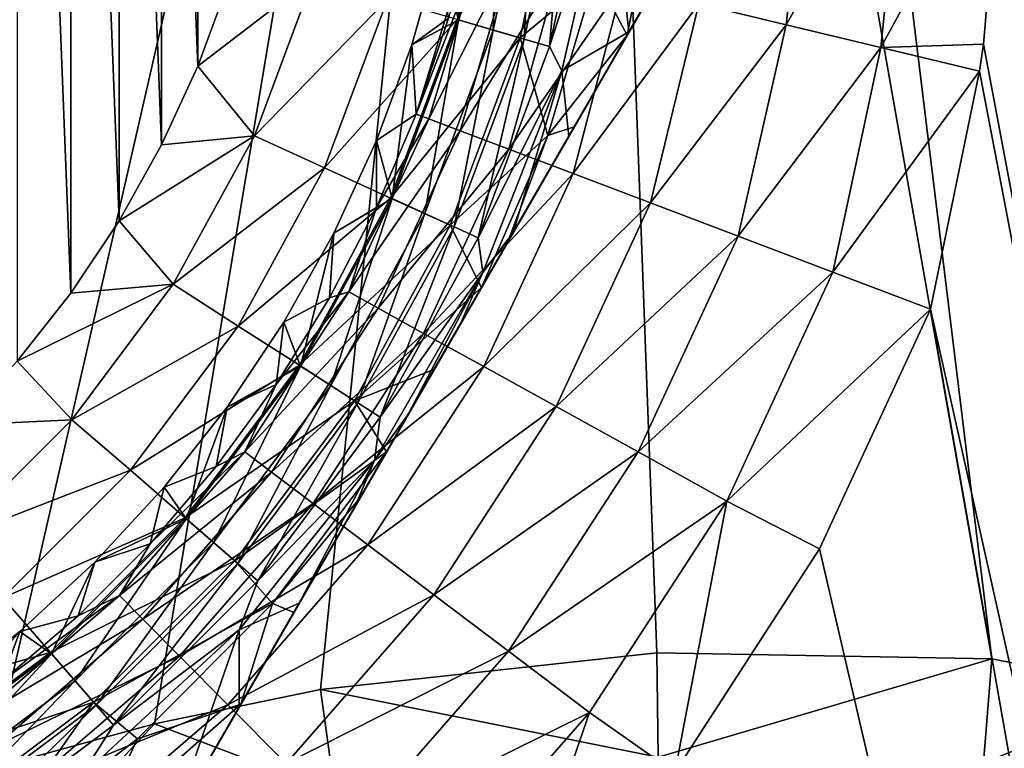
# Model space of a CAD drawing. Header units: metres. Extents: x -42 to 163, y -93 to 90.
# Tile 149 of 232: x 48.05 to 54.49, y 16.8 to 21.57. Entities that reach past the tile are written whole.
import ezdxf

# ---------------------------------------------------------------- set-up
doc = ezdxf.new("R2010")
doc.units = ezdxf.units.M
doc.layers.add('solid_500770_SW0001', color=7, linetype='CONTINUOUS')

msp = doc.modelspace()

# ---------------------------------------------------------------- linework, layer by layer
at = {"layer": 'solid_500770_SW0001'}
for points in [[(16.337795, 15.363985, -3.757504), (47.870888, 46.958462, -3.611232), (48.318157, 46.511189, -5.326709)], [(16.415125, 14.814512, 4.990776), (48.318104, 46.511246, 5.326533), (47.87085, 46.9585, 3.611047)], [(16.415125, 14.814504, -4.990792), (16.337795, 15.363985, -3.757504), (48.318157, 46.511189, -5.326709)], [(16.415125, 14.814512, 4.990776), (16.516396, 14.094969, 6.200181), (48.318104, 46.511246, 5.326533)], [(16.516399, 14.094941, -6.200222), (16.415125, 14.814504, -4.990792), (48.318157, 46.511189, -5.326709)], [(16.516396, 14.094969, 6.200181), (48.931763, 45.897583, 6.935899), (48.318104, 46.511246, 5.326533)], [(16.516399, 14.094941, -6.200222), (48.318157, 46.511189, -5.326709), (48.931839, 45.897511, -6.936062)], [(16.516396, 14.094969, 6.200181), (16.642694, 13.19747, 7.374237), (48.931763, 45.897583, 6.935899)], [(16.642694, 13.197455, -7.374252), (16.516399, 14.094941, -6.200222), (48.931839, 45.897511, -6.936062)], [(16.642694, 13.19747, 7.374237), (49.699558, 45.129787, 8.406946), (48.931763, 45.897583, 6.935899)], [(16.642694, 13.197455, -7.374252), (48.931839, 45.897511, -6.936062), (49.69965, 45.1297, -8.407093)], [(16.642694, 13.19747, 7.374237), (16.79488, 12.116048, 8.496479), (49.699558, 45.129787, 8.406946)], [(16.794876, 12.116074, -8.496456), (16.642694, 13.197455, -7.374252), (49.69965, 45.1297, -8.407093)], [(16.794876, 12.116074, -8.496456), (49.69965, 45.1297, -8.407093), (50.606262, 44.223087, -9.710489)], [(16.79488, 12.116048, 8.496479), (35.636303, 30.936129, 8.513808), (49.699558, 45.129787, 8.406946)], [(16.880831, 11.505201, -9.03205), (16.794876, 12.116074, -8.496456), (50.606262, 44.223087, -9.710489)], [(16.9734, 10.847605, -9.546834), (16.880831, 11.505201, -9.03205), (50.606262, 44.223087, -9.710489)], [(17.072447, 10.143653, -10.037734), (16.9734, 10.847605, -9.546834), (50.606262, 44.223087, -9.710489)], [(17.072447, 10.143653, -10.037734), (50.606262, 44.223087, -9.710489), (51.633614, 43.195736, -10.820309)], [(17.177891, 9.394262, -10.501533), (17.072447, 10.143653, -10.037734), (51.633614, 43.195736, -10.820309)], [(17.289604, 8.601025, -10.93483), (17.177891, 9.394262, -10.501533), (51.633614, 43.195736, -10.820309)], [(17.289604, 8.601025, -10.93483), (51.633614, 43.195736, -10.820309), (52.761234, 42.068115, -11.71446)], [(17.407101, 7.765466, -11.334336), (17.289604, 8.601025, -10.93483), (52.761234, 42.068115, -11.71446)], [(17.530239, 6.890604, -11.696574), (17.407101, 7.765466, -11.334336), (52.761234, 42.068115, -11.71446)], [(17.658554, 5.979508, -12.018311), (17.530239, 6.890604, -11.696574), (52.761234, 42.068115, -11.71446)], [(17.658554, 5.979508, -12.018311), (52.761234, 42.068115, -11.71446), (53.966671, 40.862679, -12.375134)], [(17.791288, 5.035339, -12.296562), (17.658554, 5.979508, -12.018311), (53.966671, 40.862679, -12.375134)], [(17.928144, 4.063588, -12.528321), (17.791288, 5.035339, -12.296562), (53.966671, 40.862679, -12.375134)], [(17.928144, 4.063588, -12.528321), (53.966671, 40.862679, -12.375134), (55.225922, 39.603424, -12.789154)], [(18.06818, 3.068676, -12.711246), (17.928144, 4.063588, -12.528321), (55.225922, 39.603424, -12.789154)], [(18.210609, 2.056142, -12.843354), (18.06818, 3.068676, -12.711246), (55.225922, 39.603424, -12.789154)], [(18.210609, 2.056142, -12.843354), (55.225922, 39.603424, -12.789154), (56.513908, 38.315437, -12.948244)], [(18.355236, 1.032258, -12.923227), (18.210609, 2.056142, -12.843354), (56.513908, 38.315437, -12.948244)], [(51.630558, 33.130558, -12.95), (18.355236, 1.032258, -12.923227), (56.513908, 38.315437, -12.948244)], [(51.630558, 33.130558, -12.95), (18.5, 0, -12.95), (18.355236, 1.032258, -12.923227)], [(37.762573, 8.496295, -12.95), (18.5, 0, -12.95), (51.630558, 33.130558, -12.95)], [(38.963062, 10.360086, -12.95), (37.762573, 8.496295, -12.95), (51.630558, 33.130558, -12.95)], [(40.39016, 12.056459, -12.95), (38.963062, 10.360086, -12.95), (51.630558, 33.130558, -12.95)], [(42.02132, 13.558598, -12.95), (40.39016, 12.056459, -12.95), (51.630558, 33.130558, -12.95)], [(43.829678, 14.841545, -12.95), (42.02132, 13.558598, -12.95), (51.630558, 33.130558, -12.95)], [(45.784492, 15.884063, -12.95), (43.829678, 14.841545, -12.95), (51.630558, 33.130558, -12.95)], [(47.857399, 16.670914, -12.95), (45.784492, 15.884063, -12.95), (51.630558, 33.130558, -12.95)], [(48.92815, 16.964264, -12.95), (47.857399, 16.670914, -12.95), (51.630558, 33.130558, -12.95)], [(50.015366, 17.188919, -12.95), (48.92815, 16.964264, -12.95), (51.630558, 33.130558, -12.95)], [(52.213554, 17.42835, -12.95), (50.015366, 17.188919, -12.95), (51.630558, 33.130558, -12.95)], [(54.406155, 17.389357, -12.95), (52.213554, 17.42835, -12.95), (51.630558, 33.130558, -12.95)], [(52.525684, 32.738422, -12.924428), (54.406155, 17.389357, -12.95), (51.630558, 33.130558, -12.95)], [(55.510887, 17.171238, -12.907356), (54.406155, 17.389357, -12.95), (52.525684, 32.738422, -12.924428)], [(55.510887, 17.171238, -12.907356), (52.525684, 32.738422, -12.924428), (53.413696, 32.350285, -12.848202)], [(56.652996, 16.830854, -12.776002), (53.413696, 32.350285, -12.848202), (54.291409, 31.966047, -12.722215)], [(56.652996, 16.830854, -12.776002), (55.510887, 17.171238, -12.907356), (53.413696, 32.350285, -12.848202)], [(53.548096, 32.291439, 12.832207), (54.051964, 27.034975, 12.881921), (59.185211, 0.561601, 12.826481)], [(54.49062, 31.879005, 12.686459), (53.548096, 32.291439, 12.832207), (59.185211, 0.561601, 12.826481)], [(57.239559, 16.608812, -12.674953), (54.291409, 31.966047, -12.722215), (54.584846, 31.837805, -12.668611)], [(57.239559, 16.608812, -12.674953), (56.652996, 16.830854, -12.776002), (54.291409, 31.966047, -12.722215)], [(48.381535, 19.78026, 33.5), (48.381535, 28.278614, 33.5), (48.029915, 28.724876, 33.5)], [(48.029915, 19.333998, 33.5), (48.381535, 19.78026, 33.5), (48.029915, 28.724876, 33.5)], [(48.697041, 20.252792, 33.5), (48.697041, 27.806082, 33.5), (48.381535, 28.278614, 33.5)], [(48.381535, 19.78026, 33.5), (48.697041, 20.252792, 33.5), (48.381535, 28.278614, 33.5)], [(48.974377, 20.748432, 33.5), (48.974377, 27.310442, 33.5), (48.697041, 27.806082, 33.5)], [(48.697041, 20.252792, 33.5), (48.974377, 20.748432, 33.5), (48.697041, 27.806082, 33.5)], [(49.211952, 21.26421, 33.5), (49.211952, 26.794664, 33.5), (48.974377, 27.310442, 33.5)], [(48.974377, 20.748432, 33.5), (49.211952, 21.26421, 33.5), (48.974377, 27.310442, 33.5)], [(54.051964, 27.034975, 12.881921), (54.246582, 26.101309, 12.878846), (59.185211, 0.561601, 12.826481)], [(49.211952, 21.26421, 33.5), (49.408352, 21.79715, 33.5), (49.211952, 26.794664, 33.5)], [(54.246582, 26.101309, 12.878846), (54.38517, 25.144777, 12.881929), (59.185211, 0.561601, 12.826481)], [(54.38517, 25.144777, 12.881929), (54.446808, 24.47237, 12.887577), (59.185211, 0.561601, 12.826481)], [(54.446808, 24.47237, 12.887577), (54.483219, 23.249426, 12.903751), (59.185211, 0.561601, 12.826481)], [(54.483219, 23.249426, 12.903751), (54.473408, 22.840221, 12.910337), (59.185211, 0.561601, 12.826481)], [(52.992748, 23.15242, 29.5), (48.520611, 15.406454, 29.5), (48.520611, 15.406454, 25.5)], [(52.975632, 23.122778, 29.88092), (48.520611, 15.406454, 29.5), (52.992748, 23.15242, 29.5)], [(52.992748, 23.15242, 25.5), (48.520611, 15.406454, 25.5), (48.539639, 15.439413, 25.098352)], [(52.992748, 23.15242, 25.5), (52.992748, 23.15242, 29.5), (48.520611, 15.406454, 25.5)], [(52.975632, 23.122778, 29.88092), (48.537727, 15.436103, 29.880962), (48.520611, 15.406454, 29.5)], [(52.975632, 23.122778, 29.88092), (52.923508, 23.032499, 30.260981), (48.537727, 15.436103, 29.880962)], [(52.973717, 23.119459, 25.098349), (52.992748, 23.15242, 25.5), (48.539639, 15.439413, 25.098352)], [(52.973717, 23.119459, 25.098349), (48.539639, 15.439413, 25.098352), (48.574326, 15.499493, 24.828465)], [(52.93903, 23.059381, 24.828463), (52.973717, 23.119459, 25.098349), (48.574326, 15.499493, 24.828465)], [(52.93903, 23.059381, 24.828463), (48.574326, 15.499493, 24.828465), (48.597748, 15.540063, 24.697607)], [(52.915604, 23.018808, 24.697596), (52.93903, 23.059381, 24.828463), (48.597748, 15.540063, 24.697607)], [(52.923508, 23.032499, 30.260981), (48.589863, 15.526402, 30.261061), (48.537727, 15.436103, 29.880962)], [(52.923508, 23.032499, 30.260981), (52.902306, 22.995773, 30.367167), (48.589863, 15.526402, 30.261061)], [(52.902306, 22.995773, 30.367167), (48.61105, 15.563101, 30.367165), (48.589863, 15.526402, 30.261061)], [(52.915604, 23.018808, 24.697596), (48.597748, 15.540063, 24.697607), (48.698124, 15.713914, 24.299749)], [(52.902306, 22.995773, 30.367167), (52.833885, 22.877264, 30.638638), (48.61105, 15.563101, 30.367165)], [(52.815231, 22.844957, 24.299744), (52.915604, 23.018808, 24.697596), (48.698124, 15.713914, 24.299749)], [(53.219044, 22.968279, 13.242369), (52.489372, 21.671986, 13.565942), (53.059456, 21.53373, 13.239079)], [(53.83326, 22.906017, 13.01822), (53.219044, 22.968279, 13.242369), (53.059456, 21.53373, 13.239079)], [(52.833885, 22.877264, 30.638638), (48.679508, 15.681674, 30.638762), (48.61105, 15.563101, 30.367165)], [(52.833885, 22.877264, 30.638638), (52.70261, 22.649891, 31.010653), (48.679508, 15.681674, 30.638762)], [(53.83326, 22.906017, 13.01822), (53.059456, 21.53373, 13.239079), (53.679207, 21.386045, 13.02683)], [(53.83326, 22.906017, 13.01822), (53.679207, 21.386045, 13.02683), (54.473408, 22.840221, 12.910337)], [(52.815231, 22.844957, 24.299744), (48.698124, 15.713914, 24.299749), (48.741814, 15.789592, 24.167925)], [(52.771542, 22.769283, 24.167923), (52.815231, 22.844957, 24.299744), (48.741814, 15.789592, 24.167925)], [(53.679207, 21.386045, 13.02683), (54.350166, 21.407583, 12.934046), (54.473408, 22.840221, 12.910337)], [(54.473408, 22.840221, 12.910337), (54.350166, 21.407583, 12.934046), (58.308693, 0.407069, 12.919084)], [(54.473408, 22.840221, 12.910337), (58.308693, 0.407069, 12.919084), (59.185211, 0.561601, 12.826481)], [(52.771542, 22.769283, 24.167923), (48.741814, 15.789592, 24.167925), (48.845722, 15.969563, 23.908485)], [(52.667637, 22.589315, 23.908489), (52.771542, 22.769283, 24.167923), (48.845722, 15.969563, 23.908485)], [(51.183323, 22.785196, 21.513536), (50.918163, 21.566284, 21.513536), (50.922382, 22.700125, 21.500164)], [(51.144173, 21.499924, 21.58672), (50.918163, 21.566284, 21.513536), (51.183323, 22.785196, 21.513536)], [(51.144173, 21.499924, 21.58672), (51.183323, 22.785196, 21.513536), (51.416473, 22.751675, 21.58672)], [(51.144173, 21.499924, 21.58672), (51.416473, 22.751675, 21.58672), (51.346115, 21.440628, 21.715334)], [(51.416473, 22.751675, 21.58672), (51.624798, 22.721722, 21.715334), (51.346115, 21.440628, 21.715334)], [(52.019749, 21.46714, 32), (52.274239, 22.737072, 32), (51.810745, 21.859791, 32.426758)], [(52.296867, 21.947126, 31.706327), (52.274239, 22.737072, 32), (52.019749, 21.46714, 32)], [(50.918163, 21.566284, 21.513536), (50.792213, 22.045719, 21.500164), (50.922382, 22.700125, 21.500164)], [(50.908649, 21.569078, 33.097553), (51.319942, 21.448311, 32.797123), (51.597801, 22.725603, 32.797123)], [(51.810745, 21.859791, 32.426758), (51.597801, 22.725603, 32.797123), (51.319942, 21.448311, 32.797123)], [(51.346115, 21.440628, 21.715334), (51.624798, 22.721722, 21.715334), (51.511707, 21.392004, 21.891552)], [(51.624798, 22.721722, 21.715334), (51.795628, 22.697161, 21.891552), (51.511707, 21.392004, 21.891552)], [(51.511707, 21.392004, 21.891552), (51.795628, 22.697161, 21.891552), (51.909073, 22.615685, 22.104425)], [(52.70261, 22.649891, 31.010653), (48.81081, 15.909096, 31.010807), (48.679508, 15.681674, 30.638762)], [(52.70261, 22.649891, 31.010653), (52.610863, 22.49098, 31.211136), (48.81081, 15.909096, 31.010807)], [(51.511707, 21.392004, 21.891552), (51.909073, 22.615685, 22.104425), (51.593601, 21.233513, 22.104425)], [(51.593601, 21.233513, 22.104425), (51.909073, 22.615685, 22.104425), (52.031681, 21.487806, 22.924055)], [(51.909073, 22.615685, 22.104425), (52.466721, 22.241316, 23.533098), (52.031681, 21.487806, 22.924055)], [(52.667637, 22.589315, 23.908489), (48.845722, 15.969563, 23.908485), (49.046638, 16.317558, 23.533098)], [(52.466721, 22.241316, 23.533098), (52.667637, 22.589315, 23.908489), (49.046638, 16.317558, 23.533098)], [(52.610863, 22.49098, 31.211136), (48.902481, 16.067873, 31.211113), (48.81081, 15.909096, 31.010807)], [(52.610863, 22.49098, 31.211136), (52.524422, 22.341259, 31.371361), (48.902481, 16.067873, 31.211113)], [(52.524422, 22.341259, 31.371361), (48.989128, 16.217947, 31.371685), (48.902481, 16.067873, 31.211113)], [(52.524422, 22.341259, 31.371361), (52.296867, 21.947126, 31.706327), (48.989128, 16.217947, 31.371685)], [(49.481663, 17.071045, 22.924072), (52.466721, 22.241316, 23.533098), (49.046638, 16.317558, 23.533098)], [(49.481663, 17.071045, 22.924072), (52.031681, 21.487806, 22.924055), (52.466721, 22.241316, 23.533098)], [(50.792213, 22.045719, 21.500164), (50.611103, 21.403545, 21.500164), (50.850811, 21.57769, 16.417961)], [(50.918163, 21.566284, 21.513536), (50.611103, 21.403545, 21.500164), (50.792213, 22.045719, 21.500164)], [(50.639641, 20.950956, 16.424362), (50.9814, 22.073145, 16.407408), (50.850811, 21.57769, 16.417961)], [(51.062592, 22.042835, 15.741383), (50.9814, 22.073145, 16.407408), (50.639641, 20.950956, 16.424362)], [(51.062592, 22.042835, 15.741383), (50.639641, 20.950956, 16.424362), (50.723854, 20.918993, 15.740176)], [(51.262764, 21.984713, 15.103021), (51.062592, 22.042835, 15.741383), (50.723854, 20.918993, 15.740176)], [(51.262764, 21.984713, 15.103021), (50.723854, 20.918993, 15.740176), (50.928833, 20.841188, 15.085116)], [(51.575119, 21.90147, 14.514414), (51.262764, 21.984713, 15.103021), (50.928833, 20.841188, 15.085116)], [(52.296867, 21.947126, 31.706327), (49.216785, 16.612261, 31.706694), (48.989128, 16.217947, 31.371685)], [(52.296867, 21.947126, 31.706327), (52.019749, 21.46714, 32), (49.216785, 16.612261, 31.706694)], [(51.575119, 21.90147, 14.514414), (50.928833, 20.841188, 15.085116), (51.247013, 20.720417, 14.483993)], [(51.988785, 21.796005, 13.996041), (51.575119, 21.90147, 14.514414), (51.247013, 20.720417, 14.483993)], [(49.96838, 21.845165, 33.454422), (49.408352, 21.79715, 33.5), (49.211952, 21.26421, 33.5)], [(49.58181, 20.808727, 33.454422), (49.96838, 21.845165, 33.454422), (49.211952, 21.26421, 33.5)], [(50.45351, 21.702721, 33.318897), (49.96838, 21.845165, 33.454422), (49.58181, 20.808727, 33.454422)], [(51.501057, 20.81073, 32.426758), (51.810745, 21.859791, 32.426758), (51.319942, 21.448311, 32.797123)], [(52.019749, 21.46714, 32), (51.810745, 21.859791, 32.426758), (51.501057, 20.81073, 32.426758)], [(51.988785, 21.796005, 13.996041), (51.247013, 20.720417, 14.483993), (51.666672, 20.561121, 13.958937)], [(52.489372, 21.671986, 13.565942), (51.988785, 21.796005, 13.996041), (51.666672, 20.561121, 13.958937)], [(50.041725, 20.59869, 33.318897), (50.45351, 21.702721, 33.318897), (49.58181, 20.808727, 33.454422)], [(50.908649, 21.569078, 33.097553), (50.45351, 21.702721, 33.318897), (50.041725, 20.59869, 33.318897)], [(52.489372, 21.671986, 13.565942), (51.666672, 20.561121, 13.958937), (52.172363, 20.369171, 13.529281)], [(53.059456, 21.53373, 13.239079), (52.489372, 21.671986, 13.565942), (52.172363, 20.369171, 13.529281)], [(50.611103, 21.403545, 21.500164), (50.639641, 20.950956, 16.424362), (50.850811, 21.57769, 16.417961)], [(50.473213, 20.401636, 33.097553), (50.908649, 21.569078, 33.097553), (50.041725, 20.59869, 33.318897)], [(50.473213, 20.401636, 33.097553), (51.319942, 21.448311, 32.797123), (50.908649, 21.569078, 33.097553)], [(50.918163, 21.566284, 21.513536), (50.482235, 20.397516, 21.513536), (50.611103, 21.403545, 21.500164)], [(50.696499, 20.299665, 21.58672), (50.482235, 20.397516, 21.513536), (50.918163, 21.566284, 21.513536)], [(50.696499, 20.299665, 21.58672), (50.918163, 21.566284, 21.513536), (51.144173, 21.499924, 21.58672)], [(53.059456, 21.53373, 13.239079), (52.172363, 20.369171, 13.529281), (52.745468, 20.15163, 13.210845)], [(53.679207, 21.386045, 13.02683), (53.059456, 21.53373, 13.239079), (52.745468, 20.15163, 13.210845)], [(52.019749, 21.46714, 32), (49.493607, 17.091734, 32), (49.216785, 16.612261, 31.706694)], [(49.481663, 17.071045, 22.924072), (49.874794, 17.75197, 22.517441), (52.031681, 21.487806, 22.924055)], [(51.67358, 20.867558, 32.240669), (49.493607, 17.091734, 32), (52.019749, 21.46714, 32)], [(49.874794, 17.75197, 22.517441), (51.63855, 20.806881, 22.517429), (52.031681, 21.487806, 22.924055)], [(50.473213, 20.401636, 33.097553), (50.863136, 20.223564, 32.797123), (51.319942, 21.448311, 32.797123)], [(50.696499, 20.299665, 21.58672), (51.144173, 21.499924, 21.58672), (50.887947, 20.212234, 21.715334)], [(51.501057, 20.81073, 32.426758), (51.319942, 21.448311, 32.797123), (50.863136, 20.223564, 32.797123)], [(51.144173, 21.499924, 21.58672), (51.346115, 21.440628, 21.715334), (50.887947, 20.212234, 21.715334)], [(51.67358, 20.867558, 32.240669), (52.019749, 21.46714, 32), (51.501057, 20.81073, 32.426758)], [(51.593601, 21.233513, 22.104425), (52.031681, 21.487806, 22.924055), (51.63855, 20.806881, 22.517429)], [(50.611103, 21.403545, 21.500164), (50.380165, 20.777559, 21.500164), (50.639641, 20.950956, 16.424362)], [(50.482235, 20.397516, 21.513536), (50.380165, 20.777559, 21.500164), (50.611103, 21.403545, 21.500164)], [(50.887947, 20.212234, 21.715334), (51.346115, 21.440628, 21.715334), (51.044937, 20.140539, 21.891552)], [(51.346115, 21.440628, 21.715334), (51.511707, 21.392004, 21.891552), (51.044937, 20.140539, 21.891552)], [(51.044937, 20.140539, 21.891552), (51.511707, 21.392004, 21.891552), (51.593601, 21.233513, 22.104425)], [(53.679207, 21.386045, 13.02683), (52.745468, 20.15163, 13.210845), (53.364883, 19.91651, 13.015353)], [(53.679207, 21.386045, 13.02683), (53.364883, 19.91651, 13.015353), (54.325138, 21.23159, 12.93667)], [(53.679207, 21.386045, 13.02683), (54.325138, 21.23159, 12.93667), (54.350166, 21.407583, 12.934046)], [(54.350166, 21.407583, 12.934046), (54.325138, 21.23159, 12.93667), (58.308693, 0.407069, 12.919084)], [(49.58181, 20.808727, 33.454422), (49.211952, 21.26421, 33.5), (48.974377, 20.748432, 33.5)], [(51.044937, 20.140539, 21.891552), (51.593601, 21.233513, 22.104425), (51.075653, 19.913797, 22.104425)], [(51.075653, 19.913797, 22.104425), (51.593601, 21.233513, 22.104425), (51.274784, 20.176825, 22.26981)], [(51.593601, 21.233513, 22.104425), (51.63855, 20.806881, 22.517429), (51.274784, 20.176825, 22.26981)], [(53.364883, 19.91651, 13.015353), (54.003281, 19.674183, 12.95), (54.325138, 21.23159, 12.93667)], [(54.325138, 21.23159, 12.93667), (54.003281, 19.674183, 12.95), (58.308693, 0.407069, 12.919084)], [(50.380165, 20.777559, 21.500164), (50.38002, 20.338799, 16.424362), (50.639641, 20.950956, 16.424362)], [(50.723854, 20.918993, 15.740176), (50.639641, 20.950956, 16.424362), (50.38002, 20.338799, 16.424362)], [(49.839779, 17.691322, 32.240669), (49.493607, 17.091734, 32), (51.67358, 20.867558, 32.240669)], [(49.839779, 17.691322, 32.240669), (51.67358, 20.867558, 32.240669), (51.24287, 20.121548, 32.404942)], [(50.199535, 19.787634, 15.740176), (50.723854, 20.918993, 15.740176), (50.38002, 20.338799, 16.424362)], [(50.199535, 19.787634, 15.740176), (50.928833, 20.841188, 15.085116), (50.723854, 20.918993, 15.740176)], [(51.24287, 20.121548, 32.404942), (51.67358, 20.867558, 32.240669), (51.501057, 20.81073, 32.426758)], [(49.58181, 20.808727, 33.454422), (48.974377, 20.748432, 33.5), (48.697041, 20.252792, 33.5)], [(49.05167, 19.837851, 33.454422), (49.58181, 20.808727, 33.454422), (48.697041, 20.252792, 33.5)], [(50.041725, 20.59869, 33.318897), (49.58181, 20.808727, 33.454422), (49.05167, 19.837851, 33.454422)], [(49.874794, 17.75197, 22.517441), (50.23856, 18.382027, 22.269815), (51.63855, 20.806881, 22.517429)], [(50.199535, 19.787634, 15.740176), (50.391403, 19.681528, 15.085116), (50.928833, 20.841188, 15.085116)], [(50.23856, 18.382027, 22.269815), (51.274784, 20.176825, 22.26981), (51.63855, 20.806881, 22.517429)], [(50.391403, 19.681528, 15.085116), (51.247013, 20.720417, 14.483993), (50.928833, 20.841188, 15.085116)], [(51.066856, 19.816683, 32.440041), (51.501057, 20.81073, 32.426758), (50.863136, 20.223564, 32.797123)], [(51.24287, 20.121548, 32.404942), (51.501057, 20.81073, 32.426758), (51.066856, 19.816683, 32.440041)], [(50.380165, 20.777559, 21.500164), (50.100822, 20.171623, 21.500164), (50.38002, 20.338799, 16.424362)], [(50.482235, 20.397516, 21.513536), (50.100822, 20.171623, 21.500164), (50.380165, 20.777559, 21.500164)], [(50.391403, 19.681528, 15.085116), (50.68922, 19.516827, 14.483993), (51.247013, 20.720417, 14.483993)], [(50.68922, 19.516827, 14.483993), (51.666672, 20.561121, 13.958937), (51.247013, 20.720417, 14.483993)], [(49.477016, 19.564499, 33.318897), (50.041725, 20.59869, 33.318897), (49.05167, 19.837851, 33.454422)], [(50.473213, 20.401636, 33.097553), (50.041725, 20.59869, 33.318897), (49.477016, 19.564499, 33.318897)], [(50.68922, 19.516827, 14.483993), (51.082031, 19.299591, 13.958937), (51.666672, 20.561121, 13.958937)], [(51.082031, 19.299591, 13.958937), (52.172363, 20.369171, 13.529281), (51.666672, 20.561121, 13.958937)], [(49.876068, 19.308044, 33.097553), (50.473213, 20.401636, 33.097553), (49.477016, 19.564499, 33.318897)], [(49.876068, 19.308044, 33.097553), (50.863136, 20.223564, 32.797123), (50.473213, 20.401636, 33.097553)], [(50.482235, 20.397516, 21.513536), (49.884411, 19.302681, 21.513536), (50.100822, 20.171623, 21.500164)], [(50.082565, 19.175335, 21.58672), (49.884411, 19.302681, 21.513536), (50.482235, 20.397516, 21.513536)], [(50.082565, 19.175335, 21.58672), (50.482235, 20.397516, 21.513536), (50.696499, 20.299665, 21.58672)], [(51.082031, 19.299591, 13.958937), (51.555367, 19.037823, 13.529281), (52.172363, 20.369171, 13.529281)], [(51.555367, 19.037823, 13.529281), (52.745468, 20.15163, 13.210845), (52.172363, 20.369171, 13.529281)], [(50.100822, 20.171623, 21.500164), (50.074272, 19.748325, 16.424362), (50.38002, 20.338799, 16.424362)], [(50.199535, 19.787634, 15.740176), (50.38002, 20.338799, 16.424362), (50.074272, 19.748325, 16.424362)], [(50.082565, 19.175335, 21.58672), (50.696499, 20.299665, 21.58672), (50.259624, 19.061548, 21.715334)], [(50.696499, 20.299665, 21.58672), (50.887947, 20.212234, 21.715334), (50.259624, 19.061548, 21.715334)], [(49.05167, 19.837851, 33.454422), (48.697041, 20.252792, 33.5), (48.381535, 19.78026, 33.5)], [(49.876068, 19.308044, 33.097553), (50.236679, 19.076294, 32.797123), (50.863136, 20.223564, 32.797123)], [(51.066856, 19.816683, 32.440041), (50.863136, 20.223564, 32.797123), (50.236679, 19.076294, 32.797123)], [(50.100822, 20.171623, 21.500164), (49.774803, 19.589472, 21.500164), (50.074272, 19.748325, 16.424362)], [(49.884411, 19.302681, 21.513536), (49.774803, 19.589472, 21.500164), (50.100822, 20.171623, 21.500164)], [(50.23856, 18.382027, 22.269815), (50.585793, 18.983456, 22.152443), (51.274784, 20.176825, 22.26981)], [(50.259624, 19.061548, 21.715334), (50.887947, 20.212234, 21.715334), (50.404812, 18.968241, 21.891552)], [(50.887947, 20.212234, 21.715334), (51.044937, 20.140539, 21.891552), (50.404812, 18.968241, 21.891552)], [(50.585793, 18.983456, 22.152443), (50.927551, 19.575396, 22.152441), (51.274784, 20.176825, 22.26981)], [(51.075653, 19.913797, 22.104425), (51.274784, 20.176825, 22.26981), (50.927551, 19.575396, 22.152441)], [(49.839779, 17.691322, 32.240669), (51.24287, 20.121548, 32.404942), (50.270496, 18.437347, 32.404945)], [(50.270496, 18.437347, 32.404945), (51.24287, 20.121548, 32.404942), (51.066856, 19.816683, 32.440041)], [(50.404812, 18.968241, 21.891552), (51.044937, 20.140539, 21.891552), (51.075653, 19.913797, 22.104425)], [(51.555367, 19.037823, 13.529281), (52.091801, 18.741156, 13.210845), (52.745468, 20.15163, 13.210845)], [(52.091801, 18.741156, 13.210845), (53.364883, 19.91651, 13.015353), (52.745468, 20.15163, 13.210845)], [(50.366795, 18.686018, 22.104425), (51.075653, 19.913797, 22.104425), (50.585793, 18.983456, 22.152443)], [(50.404812, 18.968241, 21.891552), (51.075653, 19.913797, 22.104425), (50.366795, 18.686018, 22.104425)], [(51.075653, 19.913797, 22.104425), (50.927551, 19.575396, 22.152441), (50.585793, 18.983456, 22.152443)], [(52.091801, 18.741156, 13.210845), (52.671581, 18.420517, 13.015353), (53.364883, 19.91651, 13.015353)], [(52.671581, 18.420517, 13.015353), (54.003281, 19.674183, 12.95), (53.364883, 19.91651, 13.015353)], [(49.05167, 19.837851, 33.454422), (48.381535, 19.78026, 33.5), (48.029915, 19.333998, 33.5)], [(48.38876, 18.952305, 33.454422), (49.05167, 19.837851, 33.454422), (48.029915, 19.333998, 33.5)], [(49.477016, 19.564499, 33.318897), (49.05167, 19.837851, 33.454422), (48.38876, 18.952305, 33.454422)], [(50.199535, 19.787634, 15.740176), (49.724194, 19.183004, 16.424362), (49.519978, 18.742126, 15.740176)], [(50.199535, 19.787634, 15.740176), (49.519978, 18.742126, 15.740176), (50.391403, 19.681528, 15.085116)], [(50.199535, 19.787634, 15.740176), (50.074272, 19.748325, 16.424362), (49.724194, 19.183004, 16.424362)], [(50.756687, 19.279449, 32.463661), (51.066856, 19.816683, 32.440041), (50.236679, 19.076294, 32.797123)], [(50.270496, 18.437347, 32.404945), (51.066856, 19.816683, 32.440041), (50.446499, 18.742189, 32.440041)], [(50.446499, 18.742189, 32.440041), (51.066856, 19.816683, 32.440041), (50.756687, 19.279449, 32.463661)], [(49.774803, 19.589472, 21.500164), (49.724194, 19.183004, 16.424362), (50.074272, 19.748325, 16.424362)], [(49.519978, 18.742126, 15.740176), (49.694843, 18.609867, 15.085116), (50.391403, 19.681528, 15.085116)], [(50.391403, 19.681528, 15.085116), (49.694843, 18.609867, 15.085116), (50.68922, 19.516827, 14.483993)], [(53.27861, 18.107286, 12.95), (54.003281, 19.674183, 12.95), (52.671581, 18.420517, 13.015353)], [(53.27861, 18.107286, 12.95), (57.427971, 0.25179, 12.95), (54.003281, 19.674183, 12.95)], [(54.003281, 19.674183, 12.95), (57.427971, 0.25179, 12.95), (58.308693, 0.407069, 12.919084)], [(49.774803, 19.589472, 21.500164), (49.404114, 19.034693, 21.500164), (49.724194, 19.183004, 16.424362)], [(49.884411, 19.302681, 21.513536), (49.404114, 19.034693, 21.500164), (49.774803, 19.589472, 21.500164)], [(48.770874, 18.621202, 33.318897), (49.477016, 19.564499, 33.318897), (48.38876, 18.952305, 33.454422)], [(49.876068, 19.308044, 33.097553), (49.477016, 19.564499, 33.318897), (48.770874, 18.621202, 33.318897)], [(49.694843, 18.609867, 15.085116), (49.966278, 18.40457, 14.483993), (50.68922, 19.516827, 14.483993)], [(50.68922, 19.516827, 14.483993), (49.966278, 18.40457, 14.483993), (51.082031, 19.299591, 13.958937)], [(48.38876, 18.952305, 33.454422), (48.029915, 19.333998, 33.5), (47.644516, 18.916883, 33.5)], [(49.129368, 18.310566, 33.097553), (49.876068, 19.308044, 33.097553), (48.770874, 18.621202, 33.318897)], [(49.129368, 18.310566, 33.097553), (50.236679, 19.076294, 32.797123), (49.876068, 19.308044, 33.097553)], [(49.884411, 19.302681, 21.513536), (49.136864, 18.304071, 21.513536), (49.404114, 19.034693, 21.500164)], [(49.314877, 18.14982, 21.58672), (49.136864, 18.304071, 21.513536), (49.884411, 19.302681, 21.513536)], [(49.314877, 18.14982, 21.58672), (49.884411, 19.302681, 21.513536), (50.082565, 19.175335, 21.58672)], [(49.966278, 18.40457, 14.483993), (50.324284, 18.133791, 13.958937), (51.082031, 19.299591, 13.958937)], [(50.446499, 18.742189, 32.440041), (50.756687, 19.279449, 32.463661), (50.236679, 19.076294, 32.797123)], [(51.082031, 19.299591, 13.958937), (50.324284, 18.133791, 13.958937), (51.555367, 19.037823, 13.529281)], [(49.314877, 18.14982, 21.58672), (50.082565, 19.175335, 21.58672), (49.473938, 18.011993, 21.715334)], [(49.404114, 19.034693, 21.500164), (49.331844, 18.646158, 16.424362), (49.724194, 19.183004, 16.424362)], [(49.519978, 18.742126, 15.740176), (49.724194, 19.183004, 16.424362), (49.331844, 18.646158, 16.424362)], [(50.082565, 19.175335, 21.58672), (50.259624, 19.061548, 21.715334), (49.473938, 18.011993, 21.715334)], [(49.129368, 18.310566, 33.097553), (49.453323, 18.029854, 32.797123), (50.236679, 19.076294, 32.797123)], [(50.446499, 18.742189, 32.440041), (50.236679, 19.076294, 32.797123), (49.453323, 18.029854, 32.797123)], [(49.404114, 19.034693, 21.500164), (48.991035, 18.51071, 21.500164), (49.331844, 18.646158, 16.424362)], [(49.136864, 18.304071, 21.513536), (48.991035, 18.51071, 21.500164), (49.404114, 19.034693, 21.500164)], [(49.473938, 18.011993, 21.715334), (50.259624, 19.061548, 21.715334), (49.60437, 17.898973, 21.891552)], [(50.259624, 19.061548, 21.715334), (50.404812, 18.968241, 21.891552), (49.60437, 17.898973, 21.891552)], [(50.324284, 18.133791, 13.958937), (50.755684, 17.807503, 13.529281), (51.555367, 19.037823, 13.529281)], [(51.555367, 19.037823, 13.529281), (50.755684, 17.807503, 13.529281), (52.091801, 18.741156, 13.210845)], [(47.606571, 18.170115, 33.454422), (48.38876, 18.952305, 33.454422), (47.644516, 18.916883, 33.5)], [(48.770874, 18.621202, 33.318897), (48.38876, 18.952305, 33.454422), (47.606571, 18.170115, 33.454422)], [(49.60437, 17.898973, 21.891552), (50.404812, 18.968241, 21.891552), (50.366795, 18.686018, 22.104425)], [(50.366795, 18.686018, 22.104425), (50.585793, 18.983456, 22.152443), (50.23856, 18.382027, 22.269815)], [(49.519978, 18.742126, 15.740176), (48.899529, 18.140942, 16.424362), (48.698933, 17.803633, 15.740176)], [(49.519978, 18.742126, 15.740176), (48.698933, 17.803633, 15.740176), (49.694843, 18.609867, 15.085116)], [(49.519978, 18.742126, 15.740176), (49.331844, 18.646158, 16.424362), (48.899529, 18.140942, 16.424362)], [(49.70071, 17.750669, 32.426758), (50.446499, 18.742189, 32.440041), (49.453323, 18.029854, 32.797123)], [(50.270496, 18.437347, 32.404945), (50.446499, 18.742189, 32.440041), (49.70071, 17.750669, 32.426758)], [(50.755684, 17.807503, 13.529281), (51.244591, 17.437716, 13.210845), (52.091801, 18.741156, 13.210845)], [(52.091801, 18.741156, 13.210845), (51.244591, 17.437716, 13.210845), (52.671581, 18.420517, 13.015353)], [(49.482861, 17.577602, 22.104425), (50.366795, 18.686018, 22.104425), (49.874794, 17.75197, 22.517441)], [(49.60437, 17.898973, 21.891552), (50.366795, 18.686018, 22.104425), (49.482861, 17.577602, 22.104425)], [(50.366795, 18.686018, 22.104425), (50.23856, 18.382027, 22.269815), (49.874794, 17.75197, 22.517441)], [(47.937672, 17.788002, 33.318897), (48.770874, 18.621202, 33.318897), (47.606571, 18.170115, 33.454422)], [(49.129368, 18.310566, 33.097553), (48.770874, 18.621202, 33.318897), (47.937672, 17.788002, 33.318897)], [(48.991035, 18.51071, 21.500164), (48.899529, 18.140942, 16.424362), (49.331844, 18.646158, 16.424362)], [(48.698933, 17.803633, 15.740176), (48.853264, 17.647898, 15.085116), (49.694843, 18.609867, 15.085116)], [(49.694843, 18.609867, 15.085116), (48.853264, 17.647898, 15.085116), (49.966278, 18.40457, 14.483993)], [(48.991035, 18.51071, 21.500164), (48.538124, 18.02075, 21.500164), (48.899529, 18.140942, 16.424362)], [(49.136864, 18.304071, 21.513536), (48.538124, 18.02075, 21.500164), (48.991035, 18.51071, 21.500164)], [(49.839779, 17.691322, 32.240669), (50.270496, 18.437347, 32.404945), (49.70071, 17.750669, 32.426758)], [(51.244591, 17.437716, 13.210845), (51.773003, 17.038046, 13.015353), (52.671581, 18.420517, 13.015353)], [(52.331524, 16.644592, 12.95), (52.671581, 18.420517, 13.015353), (51.773003, 17.038046, 13.015353)], [(52.331524, 16.644592, 12.95), (53.27861, 18.107286, 12.95), (52.671581, 18.420517, 13.015353)], [(48.853264, 17.647898, 15.085116), (49.092815, 17.40616, 14.483993), (49.966278, 18.40457, 14.483993)], [(49.966278, 18.40457, 14.483993), (49.092815, 17.40616, 14.483993), (50.324284, 18.133791, 13.958937)], [(48.24831, 17.429508, 33.097553), (49.129368, 18.310566, 33.097553), (47.937672, 17.788002, 33.318897)], [(48.24831, 17.429508, 33.097553), (49.453323, 18.029854, 32.797123), (49.129368, 18.310566, 33.097553)], [(49.136864, 18.304071, 21.513536), (48.254803, 17.422012, 21.513536), (48.538124, 18.02075, 21.500164)], [(48.409054, 17.243998, 21.58672), (48.254803, 17.422012, 21.513536), (49.136864, 18.304071, 21.513536)], [(48.409054, 17.243998, 21.58672), (49.136864, 18.304071, 21.513536), (49.314877, 18.14982, 21.58672)], [(48.409054, 17.243998, 21.58672), (49.314877, 18.14982, 21.58672), (48.546883, 17.084936, 21.715334)], [(48.538124, 18.02075, 21.500164), (48.429787, 17.670322, 16.424362), (48.899529, 18.140942, 16.424362)], [(48.698933, 17.803633, 15.740176), (48.899529, 18.140942, 16.424362), (48.429787, 17.670322, 16.424362)], [(49.314877, 18.14982, 21.58672), (49.473938, 18.011993, 21.715334), (48.546883, 17.084936, 21.715334)], [(49.092815, 17.40616, 14.483993), (49.408775, 17.087318, 13.958937), (50.324284, 18.133791, 13.958937)], [(50.324284, 18.133791, 13.958937), (49.408775, 17.087318, 13.958937), (50.755684, 17.807503, 13.529281)], [(52.331524, 16.644592, 12.95), (57.427971, 0.25179, 12.95), (53.27861, 18.107286, 12.95)], [(48.538124, 18.02075, 21.500164), (48.048164, 17.567837, 21.500164), (48.429787, 17.670322, 16.424362)], [(48.254803, 17.422012, 21.513536), (48.048164, 17.567837, 21.500164), (48.538124, 18.02075, 21.500164)], [(48.24831, 17.429508, 33.097553), (48.529018, 17.105549, 32.797123), (49.453323, 18.029854, 32.797123)], [(49.70071, 17.750669, 32.426758), (49.453323, 18.029854, 32.797123), (48.529018, 17.105549, 32.797123)], [(48.546883, 17.084936, 21.715334), (49.473938, 18.011993, 21.715334), (48.659901, 16.954506, 21.891552)], [(49.473938, 18.011993, 21.715334), (49.60437, 17.898973, 21.891552), (48.659901, 16.954506, 21.891552)], [(48.659901, 16.954506, 21.891552), (49.60437, 17.898973, 21.891552), (49.482861, 17.577602, 22.104425)], [(48.24831, 17.429508, 33.097553), (47.937672, 17.788002, 33.318897), (46.994377, 17.081858, 33.318897)], [(48.698933, 17.803633, 15.740176), (47.925377, 17.237068, 16.424362), (47.753021, 16.991148, 15.740176)], [(48.698933, 17.803633, 15.740176), (47.753021, 16.991148, 15.740176), (48.853264, 17.647898, 15.085116)], [(48.698933, 17.803633, 15.740176), (48.429787, 17.670322, 16.424362), (47.925377, 17.237068, 16.424362)], [(49.408775, 17.087318, 13.958937), (49.789505, 16.703114, 13.529281), (50.755684, 17.807503, 13.529281)], [(50.755684, 17.807503, 13.529281), (49.789505, 16.703114, 13.529281), (51.244591, 17.437716, 13.210845)], [(48.817497, 16.866312, 32.426758), (49.70071, 17.750669, 32.426758), (48.529018, 17.105549, 32.797123)], [(48.817497, 16.866312, 32.426758), (49.493607, 17.091734, 32), (49.70071, 17.750669, 32.426758)], [(49.482861, 17.577602, 22.104425), (49.874794, 17.75197, 22.517441), (49.481663, 17.071045, 22.924072)], [(49.839779, 17.691322, 32.240669), (49.70071, 17.750669, 32.426758), (49.493607, 17.091734, 32)], [(47.753021, 16.991148, 15.740176), (47.883686, 16.81509, 15.085116), (48.853264, 17.647898, 15.085116)], [(48.853264, 17.647898, 15.085116), (47.883686, 16.81509, 15.085116), (49.092815, 17.40616, 14.483993)], [(48.048164, 17.567837, 21.500164), (47.925377, 17.237068, 16.424362), (48.429787, 17.670322, 16.424362)], [(47.256191, 16.674461, 21.513536), (47.524181, 17.154762, 21.500164), (48.048164, 17.567837, 21.500164)], [(48.254803, 17.422012, 21.513536), (47.256191, 16.674461, 21.513536), (48.048164, 17.567837, 21.500164)], [(48.048164, 17.567837, 21.500164), (47.524181, 17.154762, 21.500164), (47.925377, 17.237068, 16.424362)], [(48.4436, 16.61331, 22.104425), (49.482861, 17.577602, 22.104425), (49.046638, 16.317558, 23.533098)], [(48.659901, 16.954506, 21.891552), (49.482861, 17.577602, 22.104425), (48.4436, 16.61331, 22.104425)], [(49.482861, 17.577602, 22.104425), (49.481663, 17.071045, 22.924072), (49.046638, 16.317558, 23.533098)], [(47.250832, 16.682806, 33.097553), (48.24831, 17.429508, 33.097553), (46.994377, 17.081858, 33.318897)], [(47.250832, 16.682806, 33.097553), (48.529018, 17.105549, 32.797123), (48.24831, 17.429508, 33.097553)], [(47.383537, 16.476307, 21.58672), (47.256191, 16.674461, 21.513536), (48.254803, 17.422012, 21.513536)], [(47.383537, 16.476307, 21.58672), (48.254803, 17.422012, 21.513536), (48.409054, 17.243998, 21.58672)], [(47.883686, 16.81509, 15.085116), (48.08651, 16.541803, 14.483993), (49.092815, 17.40616, 14.483993)], [(49.092815, 17.40616, 14.483993), (48.08651, 16.541803, 14.483993), (49.408775, 17.087318, 13.958937)], [(49.789505, 16.703114, 13.529281), (50.220989, 16.267691, 13.210845), (51.244591, 17.437716, 13.210845)], [(52.223309, 16.745274, -13.015353), (50.015366, 17.188919, -12.95), (52.213554, 17.42835, -12.95)], [(51.244591, 17.437716, 13.210845), (50.220989, 16.267691, 13.210845), (51.773003, 17.038046, 13.015353)], [(52.223309, 16.745274, -13.015353), (52.213554, 17.42835, -12.95), (54.406155, 17.389357, -12.95)], [(52.223309, 16.745274, -13.015353), (54.406155, 17.389357, -12.95), (54.351124, 16.708736, -13.015353)], [(54.351124, 16.708736, -13.015353), (54.406155, 17.389357, -12.95), (55.510887, 17.171238, -12.907356)], [(47.383537, 16.476307, 21.58672), (48.409054, 17.243998, 21.58672), (47.497326, 16.29925, 21.715334)], [(48.409054, 17.243998, 21.58672), (48.546883, 17.084936, 21.715334), (47.497326, 16.29925, 21.715334)], [(50.108009, 16.511929, -13.015353), (48.92815, 16.964264, -12.95), (50.015366, 17.188919, -12.95)], [(52.223309, 16.745274, -13.015353), (50.108009, 16.511929, -13.015353), (50.015366, 17.188919, -12.95)], [(55.311722, 16.605215, -12.979949), (54.351124, 16.708736, -13.015353), (55.510887, 17.171238, -12.907356)], [(47.250832, 16.682806, 33.097553), (47.482582, 16.322195, 32.797123), (48.529018, 17.105549, 32.797123)], [(47.826164, 16.105124, 32.426758), (48.529018, 17.105549, 32.797123), (47.482582, 16.322195, 32.797123)], [(47.497326, 16.29925, 21.715334), (48.546883, 17.084936, 21.715334), (47.590633, 16.154062, 21.891552)], [(48.546883, 17.084936, 21.715334), (48.659901, 16.954506, 21.891552), (47.590633, 16.154062, 21.891552)], [(47.826164, 16.105124, 32.426758), (48.817497, 16.866312, 32.426758), (48.529018, 17.105549, 32.797123)], [(48.08651, 16.541803, 14.483993), (48.354027, 16.181353, 13.958937), (49.408775, 17.087318, 13.958937)], [(49.408775, 17.087318, 13.958937), (48.354027, 16.181353, 13.958937), (49.789505, 16.703114, 13.529281)], [(49.216785, 16.612261, 31.706694), (49.493607, 17.091734, 32), (48.521061, 16.236374, 32)], [(48.817497, 16.866312, 32.426758), (48.521061, 16.236374, 32), (49.493607, 17.091734, 32)], [(50.220989, 16.267691, 13.210845), (50.68734, 15.797081, 13.015353), (51.773003, 17.038046, 13.015353)], [(51.182457, 15.326453, 12.95), (51.773003, 17.038046, 13.015353), (50.68734, 15.797081, 13.015353)], [(51.182457, 15.326453, 12.95), (52.331524, 16.644592, 12.95), (51.773003, 17.038046, 13.015353)], [(47.590633, 16.154062, 21.891552), (48.659901, 16.954506, 21.891552), (48.4436, 16.61331, 22.104425)], [(48.039322, 16.012466, -13.015353), (47.857399, 16.670914, -12.95), (48.92815, 16.964264, -12.95)], [(50.108009, 16.511929, -13.015353), (48.039322, 16.012466, -13.015353), (48.92815, 16.964264, -12.95)], [(47.883686, 16.81509, 15.085116), (46.805744, 16.128298, 15.085116), (48.08651, 16.541803, 14.483993)], [(47.826164, 16.105124, 32.426758), (48.521061, 16.236374, 32), (48.817497, 16.866312, 32.426758)]]:
    msp.add_3dface(points, dxfattribs=at)

doc.saveas('drawing.dxf')
